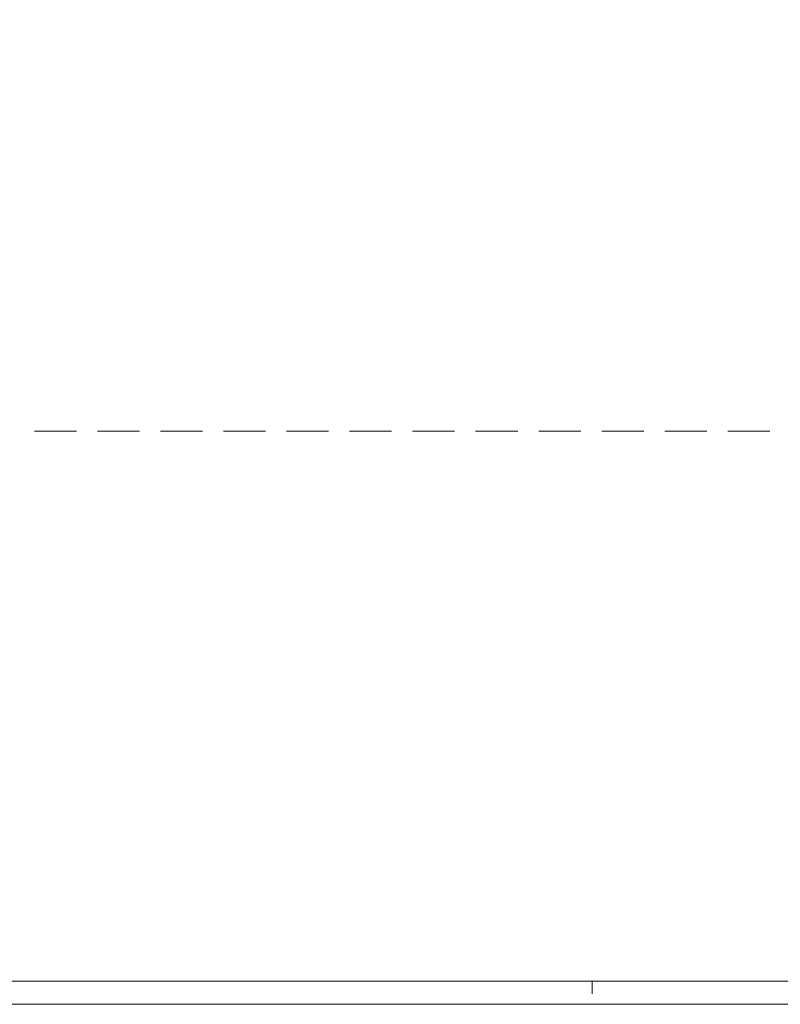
# Model space of a CAD drawing. Header units: millimetres. Extents: x -1256 to 4744, y -2264 to 706.
# Tile 28 of 62: x 1178 to 2327, y -2264 to -776. Entities that reach past the tile are written whole.
import ezdxf

# ---------------------------------------------------------------- set-up
doc = ezdxf.new("R2010")
doc.units = ezdxf.units.MM
doc.header["$LTSCALE"] = 0.2
doc.layers.add('C00-00-00', color=7, linetype='Continuous')

msp = doc.modelspace()

# ---------------------------------------------------------------- linework, layer by layer
at = {"layer": 'C00-00-00', "lineweight": 0}
msp.add_lwpolyline([(4707.82, -2229.342), (4707.82, 670.495), (-1107.103, 670.495), (-1107.103, -2229.342)], close=True, dxfattribs=at)
for points in [[(1200.077, -1397.918), (1263.578, -1397.918)], [(1295.328, -1397.918), (1358.829, -1397.918)], [(1390.575, -1397.918), (1454.076, -1397.918)], [(1485.826, -1397.918), (1549.327, -1397.918)], [(1581.078, -1397.918), (1644.578, -1397.918)], [(1676.329, -1397.918), (1739.83, -1397.918)], [(1771.576, -1397.918), (1835.077, -1397.918)], [(1866.827, -1397.918), (1930.328, -1397.918)], [(1962.078, -1397.918), (2025.579, -1397.918)], [(2057.326, -1397.918), (2120.826, -1397.918)], [(2152.577, -1397.918), (2216.078, -1397.918)], [(2247.828, -1397.918), (2311.329, -1397.918)], [(2042.935, -2229.342), (2042.935, -2248.393)], [(4744.399, -2264.268), (-1256.351, -2264.268)]]:
    msp.add_lwpolyline(points, dxfattribs=at)

doc.saveas('drawing.dxf')
